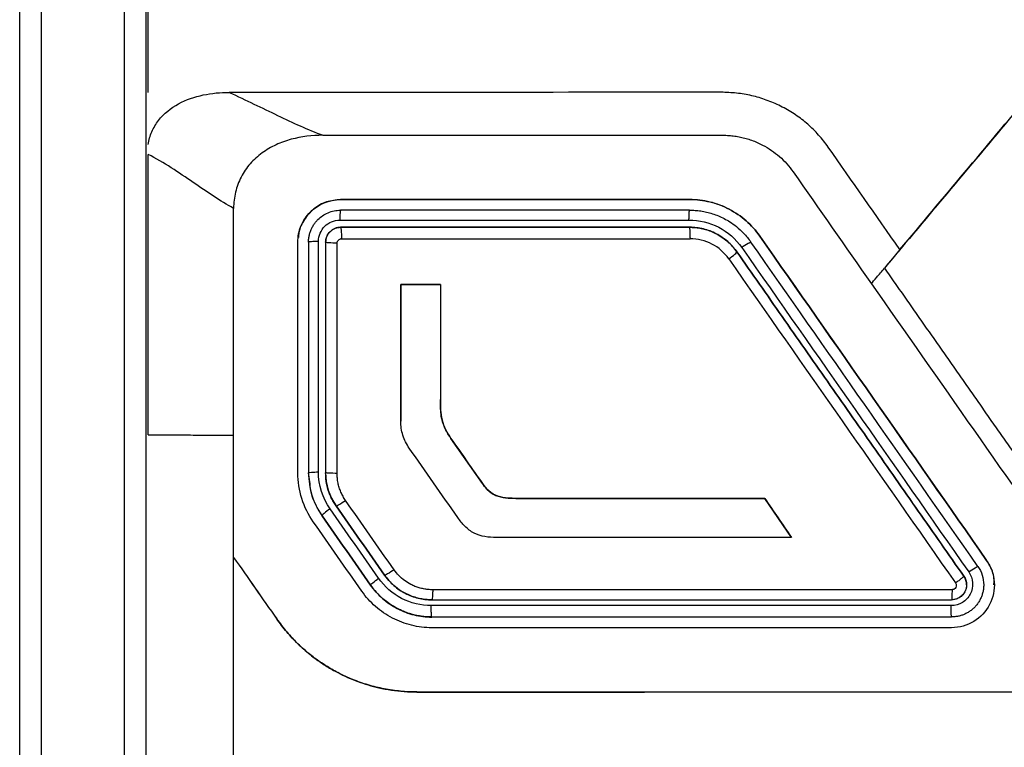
# Model space of a CAD drawing. Header units: millimetres. Extents: x -155 to 1130, y -373 to 1265.
# Tile 125 of 198: x 612 to 635, y 485 to 502. Entities that reach past the tile are written whole.
import ezdxf

# ---------------------------------------------------------------- set-up
doc = ezdxf.new("R2010")
doc.units = ezdxf.units.MM

msp = doc.modelspace()

# ---------------------------------------------------------------- linework, layer by layer
at = {"color": 7, "linetype": 'Continuous', "lineweight": 25}
for p, q in [((634.851, 499.068), (633.666, 497.656)), ((619.773, 497.845), (619.773, 497.846)), ((627.929, 497.846), (627.929, 497.847)), ((619.772, 497.198), (619.773, 497.198)), ((627.929, 497.198), (627.928, 497.198)), ((629.568, 496.993), (629.568, 496.994)), ((629.035, 496.623), (629.035, 496.623)), ((621.18, 495.86), (621.179, 492.671)), ((622.105, 495.858), (621.18, 495.86)), ((621.18, 495.86), (621.18, 495.86)), ((621.179, 492.671), (621.179, 492.671)), ((623.088, 491.216), (622.35, 492.268)), ((622.35, 492.268), (622.35, 492.268)), ((619.059, 491.208), (619.023, 491.467)), ((619.423, 491.468), (619.423, 491.467)), ((623.088, 491.216), (623.088, 491.216)), ((629.686, 490.865), (623.931, 490.868)), ((623.931, 490.868), (623.931, 490.868)), ((630.308, 489.954), (629.686, 490.865)), ((629.686, 490.865), (629.686, 490.865)), ((619.34, 490.461), (619.34, 490.463)), ((634.871, 489.42), (634.871, 489.421)), ((634.338, 489.05), (634.338, 489.05)), ((620.474, 488.845), (620.474, 488.842)), ((634.802, 488.847), (634.802, 488.849)), ((618.28, 488.051), (618.28, 488.053)), ((621.907, 488.096), (621.907, 488.098)), ((634.052, 488.099), (634.052, 488.097)), ((621.557, 486.346), (621.557, 486.347))]:
    msp.add_line(p, q, dxfattribs=at)
for points, knots in [([(615.273, 500.348), (615.273, 505.057), (615.273, 514.938), (615.273, 529.945), (615.273, 540.219), (615.273, 545.342)], [0, 0, 0, 0, 0.2270884, 0.4770884, 0.7270884, 0.7270884, 0.7270884, 0.7270884]), ([(615.273, 499.134), (615.291, 499.236), (615.32, 499.334), (615.402, 499.521), (615.456, 499.61), (615.643, 499.853), (615.808, 499.984), (616.166, 500.178), (616.363, 500.245), (616.76, 500.329), (616.965, 500.348), (617.17, 500.348)], [0, 0, 0, 0, 0.125, 0.125, 0.25, 0.25, 0.5, 0.5, 0.75, 0.75, 1, 1, 1, 1]), ([(617.17, 500.348), (617.366, 500.256), (617.56, 500.165), (617.936, 499.986), (618.12, 499.897), (618.478, 499.726), (618.653, 499.642), (619.004, 499.486), (619.181, 499.414), (619.358, 499.346)], [0, 0, 0, 0, 0.25, 0.25, 0.5, 0.5, 0.75, 0.75, 1, 1, 1, 1]), ([(631.168, 499.07), (631.132, 499.119), (631.062, 499.216), (630.945, 499.353), (630.822, 499.482), (630.692, 499.603), (630.554, 499.717), (630.408, 499.822), (630.255, 499.919), (630.043, 500.036), (629.768, 500.16), (629.425, 500.267), (629.071, 500.334), (628.831, 500.344), (628.71, 500.349)], [0, 0, 0, 0, 0.062972, 0.125357, 0.187384, 0.249281, 0.311283, 0.373618, 0.436516, 0.500195, 0.626124, 0.750228, 0.874267, 1, 1, 1, 1]), ([(635.865, 500.277), (635.771, 500.171), (635.683, 500.059), (634.555, 498.715), (633.518, 497.479), (632.482, 496.244)], [0, 0, 0, 0, 0.010653, 0.010653, 0.1315586, 0.1315586, 0.1315586, 0.1315586]), ([(619.358, 499.346), (619.106, 499.346), (618.859, 499.317), (618.498, 499.219), (618.379, 499.176), (618.15, 499.07), (618.041, 499.007), (617.837, 498.86), (617.742, 498.774), (617.577, 498.586), (617.506, 498.483), (617.389, 498.257), (617.346, 498.139), (617.288, 497.894), (617.273, 497.767), (617.273, 497.64)], [0, 0, 0, 0, 0.25, 0.25, 0.375, 0.375, 0.5, 0.5, 0.625, 0.625, 0.75, 0.75, 0.875, 0.875, 1, 1, 1, 1]), ([(628.71, 499.347), (628.756, 499.346), (628.847, 499.344), (628.983, 499.33), (629.117, 499.306), (629.25, 499.274), (629.38, 499.232), (629.508, 499.18), (629.665, 499.105), (629.843, 498.999), (630.033, 498.852), (630.205, 498.685), (630.3, 498.558), (630.348, 498.494)], [0, 0, 0, 0, 0.071613, 0.142595, 0.213288, 0.284037, 0.35519, 0.427084, 0.500049, 0.626846, 0.751227, 0.875, 1, 1, 1, 1]), ([(617.273, 497.64), (617.117, 497.723), (616.962, 497.817), (616.649, 498.024), (616.489, 498.133), (616.16, 498.361), (615.99, 498.475), (615.64, 498.701), (615.458, 498.804), (615.273, 498.901)], [0, 0, 0, 0, 0.25, 0.25, 0.5, 0.5, 0.75, 0.75, 1, 1, 1, 1]), ([(618.773, 496.846), (618.773, 496.978), (618.799, 497.108), (618.9, 497.35), (618.974, 497.461), (619.251, 497.738), (619.51, 497.846), (619.773, 497.846)], [0, 0, 0, 0, 0.25, 0.25, 0.5, 0.5, 1, 1, 1, 1]), ([(619.773, 497.845), (619.661, 497.834), (619.437, 497.812), (619.138, 497.641), (618.914, 497.388), (618.802, 497.144), (618.789, 496.995), (618.786, 496.957)], [0, 0, 0, 0, 0.230882, 0.461795, 0.692019, 0.92198, 1, 1, 1, 1]), ([(627.929, 497.847), (628.091, 497.847), (628.249, 497.828), (628.559, 497.752), (628.712, 497.694), (628.994, 497.547), (629.127, 497.456), (629.368, 497.245), (629.475, 497.126), (629.568, 496.994)], [0, 0, 0, 0, 0.25, 0.25, 0.5, 0.5, 0.75, 0.75, 1, 1, 1, 1]), ([(629.568, 496.993), (629.475, 497.125), (629.369, 497.243), (629.129, 497.454), (628.995, 497.546), (628.713, 497.693), (628.562, 497.75), (628.25, 497.826), (628.091, 497.846), (627.929, 497.846)], [0, 0, 0, 0, 0.25, 0.25, 0.5, 0.5, 0.75, 0.75, 1, 1, 1, 1]), ([(619.023, 496.848), (619.024, 496.877), (619.026, 496.936), (619.042, 497.021), (619.067, 497.103), (619.1, 497.181), (619.141, 497.253), (619.188, 497.319), (619.256, 497.394), (619.35, 497.472), (619.478, 497.542), (619.621, 497.589), (619.722, 497.595), (619.773, 497.598)], [0, 0, 0, 0, 0.075135, 0.149029, 0.221687, 0.293111, 0.363305, 0.432272, 0.500016, 0.619772, 0.743009, 0.869746, 1, 1, 1, 1]), ([(619.773, 497.598), (619.772, 497.597), (619.77, 497.595), (619.767, 497.584), (619.765, 497.57), (619.763, 497.555), (619.762, 497.544), (619.761, 497.536), (619.759, 497.511), (619.756, 497.458), (619.754, 497.396), (619.754, 497.367)], [0, 0, 0, 0, 0.1248373, 0.2360934, 0.3300574, 0.4043994, 0.457912, 0.4901088, 0.5008586, 0.7593593, 1, 1, 1, 1]), ([(627.914, 497.367), (627.914, 497.382), (627.915, 497.412), (627.917, 497.449), (627.919, 497.491), (627.92, 497.541), (627.924, 497.589), (627.928, 497.595), (627.929, 497.598)], [0, 0, 0, 0, 0.11737, 0.241132, 0.317543, 0.500728, 0.759307, 1, 1, 1, 1]), ([(627.929, 497.598), (627.972, 497.597), (628.059, 497.595), (628.192, 497.58), (628.327, 497.554), (628.464, 497.516), (628.603, 497.466), (628.738, 497.403), (628.88, 497.321), (629.035, 497.21), (629.206, 497.056), (629.308, 496.924), (629.363, 496.852)], [0, 0, 0, 0, 0.076464, 0.155668, 0.237613, 0.3223, 0.409731, 0.499906, 0.589188, 0.702308, 0.839251, 1, 1, 1, 1]), ([(619.255, 496.868), (619.256, 496.998), (619.31, 497.128), (619.493, 497.312), (619.622, 497.366), (619.754, 497.367)], [0, 0, 0, 0, 0.5, 0.5, 1, 1, 1, 1]), ([(619.754, 497.367), (620.335, 497.367), (621.695, 497.367), (623.869, 497.367), (626.007, 497.367), (627.368, 497.367), (627.914, 497.367)], [0, 0, 0, 0, 0.213949, 0.499998, 0.799417, 1, 1, 1, 1]), ([(627.914, 497.367), (628.154, 497.368), (628.396, 497.308), (628.821, 497.088), (629.008, 496.924), (629.146, 496.727)], [0, 0, 0, 0, 0.5, 0.5, 1, 1, 1, 1]), ([(619.423, 496.848), (619.424, 496.869), (619.427, 496.91), (619.443, 496.969), (619.469, 497.024), (619.504, 497.075), (619.548, 497.118), (619.598, 497.153), (619.653, 497.178), (619.712, 497.195), (619.752, 497.197), (619.772, 497.198)], [0, 0, 0, 0, 0.1119, 0.223532, 0.334927, 0.446115, 0.557125, 0.667988, 0.778735, 0.889395, 1, 1, 1, 1]), ([(619.773, 497.198), (619.728, 497.198), (619.636, 497.179), (619.519, 497.102), (619.442, 496.985), (619.423, 496.894), (619.423, 496.848)], [0, 0, 0, 0, 0.000039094, 0.000078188, 0.000117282, 0.000156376, 0.000156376, 0.000156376, 0.000156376]), ([(627.928, 497.198), (627.248, 497.198), (625.888, 497.198), (623.849, 497.198), (621.81, 497.198), (620.452, 497.198), (619.772, 497.198)], [0, 0, 0, 0, 0.249982, 0.499972, 0.749976, 1, 1, 1, 1]), ([(619.773, 497.198), (620.453, 497.198), (621.811, 497.198), (623.85, 497.198), (625.889, 497.198), (627.249, 497.198), (627.929, 497.198)], [0, 0, 0, 0, 0.250002, 0.499998, 0.749996, 1, 1, 1, 1]), ([(619.773, 497.198), (619.778, 497.198), (619.783, 497.174), (619.79, 497.077), (619.792, 497.007), (619.792, 496.947)], [0, 0, 0, 0, 0.5, 0.5, 1, 1, 1, 1]), ([(627.928, 497.198), (627.968, 497.197), (628.049, 497.195), (628.173, 497.178), (628.3, 497.149), (628.428, 497.106), (628.56, 497.045), (628.708, 496.956), (628.879, 496.821), (628.979, 496.694), (629.035, 496.623)], [0, 0, 0, 0, 0.092217, 0.188328, 0.288336, 0.392243, 0.500052, 0.624863, 0.791534, 1, 1, 1, 1]), ([(629.035, 496.623), (628.974, 496.711), (628.864, 496.832), (628.693, 496.965), (628.555, 497.048), (628.407, 497.114), (628.2, 497.178), (628.038, 497.198), (627.929, 497.198)], [0, 0, 0, 0, 0.0002633, 0.000394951, 0.000526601, 0.000658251, 0.000789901, 0.001053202, 0.001053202, 0.001053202, 0.001053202]), ([(627.943, 496.948), (627.943, 497.008), (627.941, 497.077), (627.936, 497.174), (627.932, 497.198), (627.929, 497.198)], [0, 0, 0, 0, 0.5, 0.5, 1, 1, 1, 1]), ([(619.255, 496.868), (619.199, 496.867), (619.135, 496.865), (619.046, 496.857), (619.023, 496.852), (619.023, 496.848)], [0, 0, 0, 0, 0.5, 0.5, 1, 1, 1, 1]), ([(619.255, 491.485), (619.255, 491.86), (619.255, 492.758), (619.255, 494.18), (619.255, 495.599), (619.255, 496.496), (619.255, 496.868)], [0, 0, 0, 0, 0.209174, 0.500001, 0.792573, 1, 1, 1, 1]), ([(619.423, 496.848), (619.423, 495.952), (619.423, 494.159), (619.423, 492.365), (619.423, 491.468)], [0, 0, 0, 0, 0.500123, 1, 1, 1, 1]), ([(619.692, 496.829), (619.631, 496.829), (619.556, 496.831), (619.45, 496.838), (619.423, 496.843), (619.423, 496.848)], [0, 0, 0, 0, 0.5, 0.5, 1, 1, 1, 1]), ([(619.692, 496.829), (619.692, 496.838), (619.693, 496.855), (619.704, 496.879), (619.723, 496.903), (619.752, 496.924), (619.778, 496.927), (619.79, 496.928)], [0, 0, 0, 0, 0.169073, 0.33297, 0.504183, 0.753801, 1, 1, 1, 1]), ([(628.843, 496.461), (628.743, 496.605), (628.606, 496.725), (628.294, 496.887), (628.117, 496.93), (627.941, 496.93)], [0, 0, 0, 0, 0.5, 0.5, 1, 1, 1, 1]), ([(629.146, 496.727), (629.194, 496.761), (629.252, 496.799), (629.336, 496.847), (629.36, 496.856), (629.363, 496.852)], [0, 0, 0, 0, 0.5, 0.5, 1, 1, 1, 1]), ([(628.843, 496.461), (628.891, 496.495), (628.947, 496.536), (629.022, 496.599), (629.038, 496.618), (629.035, 496.623)], [0, 0, 0, 0, 0.5, 0.5, 1, 1, 1, 1]), ([(634.338, 489.05), (633.983, 489.557), (633.274, 490.57), (632.212, 492.087), (631.151, 493.601), (630.092, 495.113), (629.387, 496.12), (629.035, 496.623)], [0, 0, 0, 0, 0.200605, 0.400903, 0.6009, 0.800597, 1, 1, 1, 1]), ([(629.035, 496.623), (629.387, 496.12), (630.092, 495.113), (631.151, 493.601), (632.212, 492.087), (633.274, 490.569), (633.983, 489.557), (634.338, 489.05)], [0, 0, 0, 0, 0.199404, 0.399102, 0.599098, 0.799396, 1, 1, 1, 1]), ([(632.844, 496.676), (632.833, 496.663), (632.811, 496.637), (632.771, 496.588), (632.726, 496.535), (632.664, 496.461), (632.581, 496.363), (632.515, 496.284), (632.482, 496.244)], [0, 0, 0, 0, 0.119329, 0.24262, 0.369579, 0.499727, 0.743962, 1, 1, 1, 1]), ([(632.178, 495.881), (632.204, 495.913), (632.25, 495.967), (632.356, 496.094), (632.418, 496.168), (632.482, 496.244)], [0, 0, 0, 0, 0.5, 0.5, 1, 1, 1, 1]), ([(632.482, 496.244), (632.566, 496.123), (632.735, 495.882), (632.988, 495.521), (633.24, 495.16), (633.492, 494.801), (633.743, 494.443), (633.993, 494.086), (634.242, 493.729), (634.491, 493.374), (634.739, 493.02), (634.986, 492.667), (635.233, 492.315), (635.479, 491.963), (635.724, 491.613), (635.968, 491.264), (636.212, 490.916), (636.455, 490.569), (636.697, 490.223), (636.94, 489.878), (637.178, 489.533), (637.434, 489.204), (637.722, 488.907), (638.036, 488.642), (638.373, 488.409), (638.729, 488.212), (639.102, 488.05), (639.488, 487.925), (639.885, 487.838), (640.288, 487.791), (640.695, 487.783), (641.101, 487.785), (641.507, 487.785), (641.911, 487.785), (642.314, 487.785), (642.716, 487.785), (643.116, 487.785), (643.515, 487.785), (643.913, 487.785), (644.31, 487.785), (644.705, 487.785), (645.099, 487.785), (645.492, 487.785), (645.884, 487.785), (646.274, 487.785), (646.663, 487.785), (647.05, 487.785), (647.437, 487.785), (647.822, 487.785), (648.206, 487.785), (648.588, 487.785), (648.97, 487.785), (649.35, 487.785), (649.729, 487.785), (650.106, 487.785), (650.482, 487.785), (650.857, 487.785), (651.231, 487.785), (651.603, 487.785), (651.974, 487.785), (652.344, 487.785), (652.713, 487.785), (653.08, 487.785), (653.446, 487.785), (653.811, 487.785), (654.174, 487.785), (654.536, 487.785), (654.897, 487.785), (655.257, 487.785), (655.615, 487.785), (655.972, 487.785), (656.328, 487.785), (656.683, 487.785), (657.036, 487.785), (657.388, 487.785), (657.739, 487.785), (658.088, 487.785), (658.436, 487.785), (658.783, 487.785), (659.129, 487.785), (659.473, 487.785), (659.816, 487.784), (660.156, 487.787), (660.494, 487.815), (660.825, 487.871), (661.148, 487.952), (661.462, 488.059), (661.765, 488.189), (662.056, 488.343), (662.332, 488.517), (662.594, 488.712), (662.839, 488.927), (663.066, 489.16), (663.274, 489.41), (663.463, 489.674), (663.648, 489.94), (663.834, 490.205), (664.018, 490.469), (664.202, 490.732), (664.386, 490.993), (664.568, 491.254), (664.75, 491.513), (664.931, 491.772), (665.111, 492.029), (665.29, 492.285), (665.469, 492.541), (665.647, 492.795), (665.825, 493.048), (666.001, 493.3), (666.177, 493.551), (666.352, 493.801), (666.526, 494.05), (666.7, 494.298), (666.873, 494.545), (667.045, 494.791), (667.216, 495.036), (667.387, 495.279), (667.557, 495.522), (667.726, 495.763), (667.894, 496.004), (668.006, 496.164), (668.062, 496.244)], [0, 0, 0, 0, 0.010142, 0.020255, 0.030339, 0.040394, 0.050419, 0.060415, 0.070382, 0.08032, 0.090229, 0.100109, 0.10996, 0.119781, 0.129574, 0.139337, 0.149072, 0.158777, 0.168453, 0.1781, 0.187715, 0.197252, 0.206704, 0.216094, 0.225437, 0.234743, 0.244024, 0.253288, 0.262549, 0.271822, 0.281124, 0.290422, 0.29969, 0.308929, 0.318139, 0.32732, 0.336472, 0.345594, 0.354687, 0.363751, 0.372786, 0.381791, 0.390768, 0.399715, 0.408633, 0.417522, 0.426381, 0.435212, 0.444013, 0.452785, 0.461528, 0.470242, 0.478927, 0.487582, 0.496209, 0.504806, 0.513374, 0.521913, 0.530423, 0.538904, 0.547355, 0.555778, 0.564171, 0.572535, 0.58087, 0.589176, 0.597453, 0.605701, 0.61392, 0.622109, 0.63027, 0.638401, 0.646503, 0.654577, 0.662621, 0.670636, 0.678622, 0.686579, 0.694506, 0.702405, 0.710275, 0.718115, 0.725914, 0.733643, 0.741309, 0.748923, 0.756494, 0.764029, 0.771534, 0.779012, 0.78647, 0.793914, 0.80135, 0.808789, 0.816236, 0.823668, 0.831072, 0.838446, 0.845791, 0.853106, 0.860393, 0.86765, 0.874878, 0.882077, 0.889247, 0.896387, 0.903499, 0.910581, 0.917634, 0.924658, 0.931653, 0.938619, 0.945556, 0.952463, 0.959341, 0.966191, 0.973011, 0.979802, 0.986564, 0.993296, 1, 1, 1, 1]), ([(622.105, 493.177), (622.105, 493.017), (622.106, 492.854), (622.162, 492.623), (622.189, 492.547), (622.261, 492.403), (622.303, 492.334), (622.35, 492.268)], [0, 0, 0, 0, 0.5, 0.5, 0.75, 0.75, 1, 1, 1, 1]), ([(622.35, 492.268), (622.3, 492.34), (622.253, 492.414), (622.216, 492.493), (622.166, 492.599), (622.134, 492.715), (622.12, 492.832), (622.106, 492.946), (622.105, 493.062), (622.105, 493.177)], [0, 0, 0, 0, 0.271586, 0.271586, 0.271586, 0.640814, 0.640814, 0.640814, 1, 1, 1, 1]), ([(621.378, 492.04), (621.314, 492.132), (621.263, 492.233), (621.196, 492.448), (621.179, 492.558), (621.179, 492.671)], [0, 0, 0, 0, 0.5, 0.5, 1, 1, 1, 1]), ([(615.273, 492.348), (615.455, 492.348), (615.636, 492.348), (615.991, 492.348), (616.164, 492.348), (616.498, 492.347), (616.659, 492.347), (616.971, 492.347), (617.122, 492.347), (617.273, 492.346)], [0, 0, 0, 0, 0.25, 0.25, 0.5, 0.5, 0.75, 0.75, 1, 1, 1, 1]), ([(619.135, 490.318), (619.018, 490.486), (618.928, 490.668), (618.805, 491.057), (618.773, 491.26), (618.773, 491.466)], [0, 0, 0, 0, 0.5, 0.5, 1, 1, 1, 1]), ([(619.023, 491.467), (619.023, 491.471), (619.046, 491.475), (619.135, 491.482), (619.199, 491.484), (619.255, 491.485)], [0, 0, 0, 0, 0.5, 0.5, 1, 1, 1, 1]), ([(619.023, 491.464), (619.023, 491.285), (619.051, 491.11), (619.158, 490.769), (619.237, 490.608), (619.34, 490.461)], [0, 0, 0, 0, 0.5, 0.5, 1, 1, 1, 1]), ([(619.668, 490.693), (619.647, 490.725), (619.606, 490.786), (619.556, 490.881), (619.516, 490.972), (619.471, 491.099), (619.434, 491.263), (619.423, 491.401), (619.423, 491.468), (619.423, 491.468)], [0, 0, 0, 0, 0.1385628, 0.2681156, 0.3886582, 0.5001904, 0.7581349, 0.9991351, 1, 1, 1, 1]), ([(619.691, 491.452), (619.63, 491.451), (619.556, 491.453), (619.45, 491.459), (619.423, 491.463), (619.423, 491.467)], [0, 0, 0, 0, 0.5, 0.5, 1, 1, 1, 1]), ([(619.89, 490.82), (619.869, 490.852), (619.828, 490.914), (619.779, 491.015), (619.74, 491.119), (619.712, 491.226), (619.695, 491.338), (619.692, 491.414), (619.691, 491.452)], [0, 0, 0, 0, 0.168683, 0.334253, 0.498423, 0.662951, 0.829583, 1, 1, 1, 1]), ([(623.088, 491.216), (623.134, 491.15), (623.184, 491.088), (623.304, 490.983), (623.376, 490.941), (623.528, 490.891), (623.609, 490.881), (623.77, 490.869), (623.851, 490.868), (623.931, 490.868)], [0, 0, 0, 0, 0.25, 0.25, 0.5, 0.5, 0.75, 0.75, 1, 1, 1, 1]), ([(623.931, 490.868), (623.83, 490.868), (623.728, 490.869), (623.627, 490.88), (623.546, 490.889), (623.465, 490.906), (623.391, 490.939), (623.316, 490.973), (623.249, 491.025), (623.193, 491.085), (623.154, 491.126), (623.12, 491.17), (623.088, 491.216)], [0, 0, 0, 0, 0.315217, 0.315217, 0.315217, 0.568367, 0.568367, 0.568367, 0.82692, 0.82692, 0.82692, 1, 1, 1, 1]), ([(619.668, 490.693), (619.671, 490.688), (619.695, 490.697), (619.782, 490.747), (619.841, 490.786), (619.89, 490.82)], [0, 0, 0, 0, 0.5, 0.5, 1, 1, 1, 1]), ([(619.527, 490.623), (619.479, 490.589), (619.425, 490.548), (619.353, 490.487), (619.337, 490.468), (619.34, 490.463)], [0, 0, 0, 0, 0.5, 0.5, 1, 1, 1, 1]), ([(619.668, 490.693), (619.856, 490.423), (620.234, 489.884), (620.612, 489.344), (620.801, 489.074)], [0, 0, 0, 0, 0.499847, 1, 1, 1, 1]), ([(620.801, 489.074), (620.612, 489.344), (620.234, 489.884), (619.856, 490.423), (619.668, 490.693)], [0, 0, 0, 0, 0.500161, 1, 1, 1, 1]), ([(623.412, 489.954), (623.322, 489.954), (623.233, 489.959), (623.057, 489.989), (622.97, 490.016), (622.813, 490.097), (622.741, 490.153), (622.616, 490.279), (622.562, 490.349), (622.511, 490.422)], [0, 0, 0, 0, 0.25, 0.25, 0.5, 0.5, 0.75, 0.75, 1, 1, 1, 1]), ([(683.273, 489.49), (683.273, 487.167), (683.273, 484.843), (683.273, 482.132), (683.162, 481.763), (682.873, 481.196), (682.732, 480.982), (679.332, 475.095), (676.057, 469.423), (672.244, 462.819), (671.211, 462.249), (656.884, 462.249), (643.616, 462.249), (629.287, 462.249), (628.277, 462.864), (624.471, 469.454), (621.206, 475.11), (617.799, 481.01), (617.442, 481.547), (617.273, 482.164), (617.273, 484.843), (617.273, 487.167), (617.273, 489.49)], [0, 0, 0, 0, 0.067541, 0.067541, 0.078742, 0.078742, 0.086132, 0.086132, 0.276627, 0.276627, 0.307826, 0.307826, 0.692624, 0.692624, 0.723894, 0.723894, 0.913869, 0.913869, 0.922173, 0.93246, 0.93246, 1, 1, 1, 1]), ([(621.023, 489.202), (620.974, 489.168), (620.915, 489.129), (620.828, 489.079), (620.804, 489.07), (620.801, 489.074)], [0, 0, 0, 0, 0.5, 0.5, 1, 1, 1, 1]), ([(621.926, 488.733), (621.89, 488.734), (621.818, 488.737), (621.712, 488.753), (621.609, 488.778), (621.51, 488.812), (621.393, 488.866), (621.264, 488.947), (621.131, 489.062), (621.059, 489.155), (621.023, 489.202)], [0, 0, 0, 0, 0.102915, 0.203652, 0.303083, 0.402113, 0.501662, 0.66763, 0.832321, 1, 1, 1, 1]), ([(634.871, 489.421), (634.923, 489.346), (634.964, 489.266), (635.025, 489.095), (635.043, 489.004), (635.061, 488.734), (635.023, 488.548), (634.855, 488.226), (634.727, 488.088), (634.416, 487.899), (634.235, 487.848), (634.052, 487.848)], [0, 0, 0, 0, 0.125, 0.125, 0.25, 0.25, 0.5, 0.5, 0.75, 0.75, 1, 1, 1, 1]), ([(634.452, 489.15), (634.5, 489.184), (634.558, 489.222), (634.641, 489.272), (634.664, 489.283), (634.666, 489.279)], [0, 0, 0, 0, 0.5, 0.5, 1, 1, 1, 1]), ([(635.039, 488.847), (635.042, 488.885), (635.056, 489.034), (634.986, 489.235), (634.899, 489.375), (634.871, 489.42)], [0, 0, 0, 0, 0.1839781, 0.7359517, 1, 1, 1, 1]), ([(620.474, 488.845), (620.471, 488.849), (620.487, 488.867), (620.56, 488.929), (620.614, 488.97), (620.661, 489.003)], [0, 0, 0, 0, 0.5, 0.5, 1, 1, 1, 1]), ([(621.894, 488.363), (621.654, 488.362), (621.412, 488.421), (620.986, 488.642), (620.8, 488.806), (620.661, 489.003)], [0, 0, 0, 0, 0.5, 0.5, 1, 1, 1, 1]), ([(621.909, 488.499), (621.871, 488.5), (621.791, 488.501), (621.669, 488.518), (621.542, 488.547), (621.412, 488.59), (621.261, 488.659), (621.098, 488.761), (620.933, 488.903), (620.845, 489.017), (620.801, 489.074)], [0, 0, 0, 0, 0.089123, 0.183736, 0.28384, 0.389438, 0.500528, 0.666994, 0.833485, 1, 1, 1, 1]), ([(620.801, 489.074), (620.863, 488.986), (620.972, 488.865), (621.143, 488.732), (621.282, 488.648), (621.429, 488.583), (621.636, 488.518), (621.799, 488.498), (621.907, 488.498)], [0, 0, 0, 0, 0.000263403, 0.000395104, 0.000526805, 0.000658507, 0.000790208, 0.001053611, 0.001053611, 0.001053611, 0.001053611]), ([(634.452, 489.15), (634.504, 489.076), (634.535, 488.987), (634.547, 488.807), (634.528, 488.714), (634.445, 488.553), (634.381, 488.484), (634.226, 488.39), (634.136, 488.364), (634.044, 488.363)], [0, 0, 0, 0, 0.25, 0.25, 0.5, 0.5, 0.75, 0.75, 1, 1, 1, 1]), ([(634.338, 489.05), (634.339, 489.049), (634.338, 489.046), (634.329, 489.036), (634.311, 489.02), (634.286, 488.999), (634.254, 488.973), (634.218, 488.946), (634.18, 488.918), (634.155, 488.901), (634.143, 488.892)], [0, 0, 0, 0, 0.124977, 0.24998, 0.374984, 0.499987, 0.62499, 0.749994, 0.874997, 1, 1, 1, 1]), ([(621.907, 488.098), (621.866, 488.099), (621.781, 488.101), (621.651, 488.116), (621.517, 488.141), (621.378, 488.178), (621.238, 488.229), (621.082, 488.302), (620.917, 488.4), (620.751, 488.53), (620.6, 488.677), (620.516, 488.789), (620.474, 488.845)], [0, 0, 0, 0, 0.073709, 0.151258, 0.232646, 0.317875, 0.406945, 0.499855, 0.624876, 0.749906, 0.874948, 1, 1, 1, 1]), ([(620.474, 488.842), (620.555, 488.726), (620.648, 488.623), (620.857, 488.439), (620.975, 488.358), (621.222, 488.23), (621.354, 488.18), (621.627, 488.113), (621.766, 488.096), (621.907, 488.096)], [0, 0, 0, 0, 0.25, 0.25, 0.5, 0.5, 0.75, 0.75, 1, 1, 1, 1]), ([(621.926, 488.733), (621.926, 488.719), (621.925, 488.688), (621.922, 488.651), (621.92, 488.608), (621.918, 488.557), (621.914, 488.508), (621.909, 488.502), (621.907, 488.498)], [0, 0, 0, 0, 0.117187, 0.240742, 0.316076, 0.500591, 0.759428, 1, 1, 1, 1]), ([(634.802, 488.849), (634.801, 488.82), (634.799, 488.761), (634.782, 488.674), (634.757, 488.59), (634.723, 488.511), (634.68, 488.436), (634.629, 488.368), (634.571, 488.306), (634.507, 488.252), (634.438, 488.205), (634.365, 488.166), (634.289, 488.136), (634.211, 488.115), (634.131, 488.102), (634.078, 488.1), (634.052, 488.099)], [0, 0, 0, 0, 0.075231, 0.149872, 0.223924, 0.297388, 0.370266, 0.442558, 0.514267, 0.585393, 0.655939, 0.725904, 0.795292, 0.864102, 0.932338, 1, 1, 1, 1]), ([(634.401, 488.849), (634.401, 488.841), (634.4, 488.818), (634.394, 488.773), (634.378, 488.718), (634.347, 488.657), (634.286, 488.581), (634.184, 488.513), (634.092, 488.503), (634.052, 488.499)], [0, 0, 0, 0, 0.043877, 0.124937, 0.249777, 0.355929, 0.500792, 0.778247, 1, 1, 1, 1]), ([(634.062, 488.735), (634.062, 488.678), (634.06, 488.613), (634.057, 488.522), (634.054, 488.499), (634.052, 488.499)], [0, 0, 0, 0, 0.5, 0.5, 1, 1, 1, 1]), ([(634.402, 488.849), (634.401, 488.83), (634.399, 488.792), (634.384, 488.736), (634.362, 488.684), (634.332, 488.637), (634.295, 488.596), (634.253, 488.561), (634.206, 488.534), (634.156, 488.514), (634.105, 488.502), (634.07, 488.5), (634.053, 488.499)], [0, 0, 0, 0, 0.105265, 0.2093387, 0.3122285, 0.4139422, 0.5144879, 0.613874, 0.7121091, 0.8092022, 0.9051626, 1, 1, 1, 1]), ([(634.143, 488.892), (634.147, 488.884), (634.157, 488.869), (634.163, 488.833), (634.154, 488.786), (634.122, 488.752), (634.089, 488.737), (634.071, 488.736), (634.062, 488.735)], [0, 0, 0, 0, 0.125355, 0.252506, 0.502766, 0.75295, 0.875857, 1, 1, 1, 1]), ([(621.907, 487.847), (621.745, 487.847), (621.587, 487.866), (621.277, 487.942), (621.125, 488), (620.843, 488.146), (620.709, 488.237), (620.468, 488.449), (620.361, 488.568), (620.269, 488.7)], [0, 0, 0, 0, 0.25, 0.25, 0.5, 0.5, 0.75, 0.75, 1, 1, 1, 1]), ([(621.907, 488.098), (621.905, 488.098), (621.901, 488.11), (621.895, 488.171), (621.891, 488.262), (621.891, 488.323), (621.891, 488.349)], [0.0391878, 0.0391878, 0.0391878, 0.0391878, 0.2891886, 0.5391928, 0.789197, 0.9999966, 0.9999966, 0.9999966, 0.9999966]), ([(621.909, 488.499), (622.584, 488.499), (623.933, 488.499), (625.957, 488.499), (627.981, 488.499), (630.005, 488.499), (632.029, 488.499), (633.378, 488.499), (634.053, 488.499)], [0, 0, 0, 0, 0.1667948, 0.3335336, 0.50022, 0.6668575, 0.8334496, 1, 1, 1, 1]), ([(634.052, 488.099), (634.049, 488.099), (634.047, 488.123), (634.043, 488.22), (634.042, 488.29), (634.042, 488.349)], [0, 0, 0, 0, 0.5, 0.5, 1, 1, 1, 1]), ([(618.918, 487.341), (618.87, 487.384), (618.775, 487.47), (618.641, 487.606), (618.514, 487.749), (618.392, 487.897), (618.318, 488.001), (618.28, 488.053)], [0, 0, 0, 0, 0.200474, 0.400254, 0.599797, 0.79956, 1, 1, 1, 1]), ([(618.28, 488.051), (618.318, 488), (618.392, 487.896), (618.513, 487.749), (618.639, 487.607), (618.772, 487.472), (618.912, 487.343), (619.058, 487.221), (619.237, 487.085), (619.451, 486.941), (619.769, 486.76), (620.171, 486.582), (620.596, 486.456), (620.96, 486.387), (621.258, 486.353), (621.457, 486.348), (621.557, 486.346)], [0, 0, 0, 0, 0.049902, 0.099522, 0.14897, 0.19836, 0.247805, 0.297418, 0.34731, 0.423563, 0.499365, 0.632912, 0.766522, 0.844404, 0.922084, 1, 1, 1, 1]), ([(620.604, 486.462), (620.542, 486.478), (620.418, 486.511), (620.235, 486.57), (620.056, 486.638), (619.88, 486.714), (619.669, 486.817), (619.428, 486.956), (619.163, 487.136), (619, 487.273), (618.918, 487.341)], [0, 0, 0, 0, 0.100157, 0.199984, 0.299709, 0.399564, 0.499778, 0.66668, 0.833066, 1, 1, 1, 1]), ([(621.557, 486.347), (621.493, 486.348), (621.364, 486.35), (621.172, 486.364), (620.982, 486.387), (620.792, 486.419), (620.667, 486.448), (620.604, 486.462)], [0, 0, 0, 0, 0.200388, 0.400117, 0.599653, 0.79946, 1, 1, 1, 1]), ([(621.557, 486.346), (622.216, 486.346), (623.535, 486.346), (625.513, 486.346), (627.492, 486.347), (629.472, 486.347), (631.451, 486.347), (633.432, 486.347), (635.412, 486.347), (637.393, 486.347), (639.374, 486.347), (641.356, 486.347), (643.337, 486.347), (645.319, 486.347), (647.301, 486.347), (649.282, 486.347), (651.264, 486.347), (653.246, 486.347), (655.228, 486.347), (657.21, 486.347), (659.191, 486.347), (661.173, 486.347), (663.154, 486.347), (665.135, 486.347), (667.115, 486.347), (669.095, 486.347), (671.075, 486.347), (673.055, 486.347), (675.034, 486.346), (677.012, 486.346), (678.331, 486.346), (678.99, 486.346)], [0, 0, 0, 0, 0.034483, 0.068965, 0.103448, 0.137931, 0.172414, 0.206896, 0.241379, 0.275862, 0.310345, 0.344827, 0.37931, 0.413793, 0.448276, 0.482759, 0.517241, 0.551724, 0.586207, 0.62069, 0.655173, 0.689655, 0.724138, 0.758621, 0.793104, 0.827586, 0.862069, 0.896552, 0.931035, 0.965517, 1, 1, 1, 1])]:
    msp.add_open_spline(points, degree=3, knots=knots, dxfattribs=at)
for points in [[(612.273, 480.927), (612.273, 496.103), (612.273, 511.25), (612.273, 526.314)], [(612.773, 526.381), (612.773, 511.305), (612.773, 496.148), (612.773, 480.96)], [(614.723, 482.488), (614.723, 497.165), (614.723, 511.81), (614.723, 526.381)], [(615.223, 526.314), (615.223, 511.756), (615.223, 497.124), (615.223, 482.46)], [(628.71, 500.349), (624.86, 500.349), (621.013, 500.348), (617.17, 500.348)], [(632.844, 496.676), (633.851, 497.877), (634.858, 499.077), (635.866, 500.277)], [(619.358, 499.346), (622.473, 499.347), (625.591, 499.347), (628.71, 499.347)], [(615.273, 492.348), (615.273, 494.504), (615.273, 496.668), (615.273, 498.901)], [(632.844, 496.676), (632.285, 497.474), (631.726, 498.272), (631.168, 499.07)], [(630.348, 498.494), (630.958, 497.623), (631.568, 496.752), (632.178, 495.881)], [(619.773, 497.846), (622.49, 497.846), (625.209, 497.847), (627.929, 497.847)], [(627.929, 497.846), (625.209, 497.846), (622.49, 497.845), (619.773, 497.845)], [(617.273, 492.347), (617.273, 494.112), (617.273, 495.876), (617.273, 497.64)], [(627.929, 497.598), (625.209, 497.598), (622.49, 497.598), (619.773, 497.598)], [(618.773, 491.466), (618.773, 493.26), (618.773, 495.053), (618.773, 496.846)], [(619.023, 496.848), (619.023, 495.055), (619.023, 493.261), (619.023, 491.467)], [(619.691, 491.452), (619.691, 493.245), (619.691, 495.037), (619.692, 496.829)], [(619.79, 496.928), (619.791, 496.935), (619.791, 496.941), (619.792, 496.947)], [(619.79, 496.928), (622.505, 496.929), (625.222, 496.929), (627.941, 496.93)], [(627.943, 496.948), (627.942, 496.942), (627.941, 496.936), (627.941, 496.93)], [(634.666, 489.279), (632.897, 491.806), (631.129, 494.33), (629.363, 496.852)], [(629.568, 496.994), (631.334, 494.472), (633.102, 491.948), (634.871, 489.421)], [(634.871, 489.42), (633.102, 491.947), (631.334, 494.471), (629.568, 496.993)], [(629.146, 496.727), (630.913, 494.204), (632.682, 491.678), (634.452, 489.15)], [(628.843, 496.461), (630.609, 493.939), (632.376, 491.416), (634.143, 488.892)], [(632.178, 495.881), (633.771, 493.606), (635.365, 491.331), (636.959, 489.054)], [(621.179, 492.671), (621.18, 493.734), (621.18, 494.797), (621.18, 495.86)], [(621.18, 495.86), (621.488, 495.859), (621.797, 495.859), (622.105, 495.858)], [(622.105, 495.858), (622.105, 494.965), (622.105, 494.071), (622.105, 493.177)], [(617.273, 489.49), (617.273, 490.443), (617.273, 491.395), (617.273, 492.347)], [(622.35, 492.268), (622.596, 491.918), (622.842, 491.567), (623.088, 491.216)], [(622.511, 490.422), (622.133, 490.962), (621.756, 491.501), (621.378, 492.04)], [(619.527, 490.623), (619.351, 490.873), (619.255, 491.176), (619.255, 491.485)], [(619.423, 491.467), (619.423, 491.192), (619.509, 490.919), (619.668, 490.693)], [(621.023, 489.202), (620.645, 489.742), (620.267, 490.281), (619.89, 490.82)], [(623.931, 490.868), (625.849, 490.867), (627.767, 490.866), (629.686, 490.865)], [(629.686, 490.865), (629.894, 490.562), (630.101, 490.258), (630.308, 489.954)], [(620.661, 489.003), (620.283, 489.543), (619.905, 490.083), (619.527, 490.623)], [(619.34, 490.463), (619.718, 489.924), (620.096, 489.384), (620.474, 488.845)], [(620.474, 488.842), (620.096, 489.382), (619.718, 489.921), (619.34, 490.461)], [(620.269, 488.7), (619.891, 489.239), (619.513, 489.779), (619.135, 490.318)], [(630.308, 489.954), (628.009, 489.954), (625.71, 489.954), (623.412, 489.954)], [(617.273, 489.49), (617.609, 489.011), (617.945, 488.532), (618.28, 488.053)], [(617.273, 489.489), (617.609, 489.01), (617.945, 488.531), (618.28, 488.051)], [(634.666, 489.279), (634.754, 489.154), (634.802, 489.002), (634.802, 488.849)], [(634.338, 489.05), (634.379, 488.992), (634.402, 488.921), (634.402, 488.849)], [(634.401, 488.849), (634.4, 488.92), (634.38, 488.991), (634.338, 489.05)], [(634.062, 488.735), (630.014, 488.735), (625.968, 488.734), (621.926, 488.733)], [(621.891, 488.349), (621.892, 488.353), (621.893, 488.358), (621.894, 488.363)], [(634.044, 488.363), (629.991, 488.363), (625.941, 488.363), (621.894, 488.363)], [(634.042, 488.349), (634.043, 488.354), (634.043, 488.359), (634.044, 488.363)], [(621.907, 488.098), (625.952, 488.099), (630.001, 488.099), (634.052, 488.099)], [(634.052, 488.097), (630, 488.097), (625.952, 488.096), (621.907, 488.096)], [(634.052, 487.848), (630.001, 487.848), (625.952, 487.847), (621.907, 487.847)], [(621.557, 486.347), (640.677, 486.349), (659.87, 486.349), (678.99, 486.347)]]:
    msp.add_open_spline(points, degree=3, dxfattribs=at)
at = {"color": 8, "linetype": 'Continuous', "lineweight": 25}
msp.add_open_spline([(619.34, 490.463), (619.236, 490.632), (619.093, 490.866), (619.067, 491.134), (619.059, 491.208)], degree=3, knots=[0, 0, 0, 0, 0.725055, 1, 1, 1, 1], dxfattribs=at)

doc.saveas('drawing.dxf')
